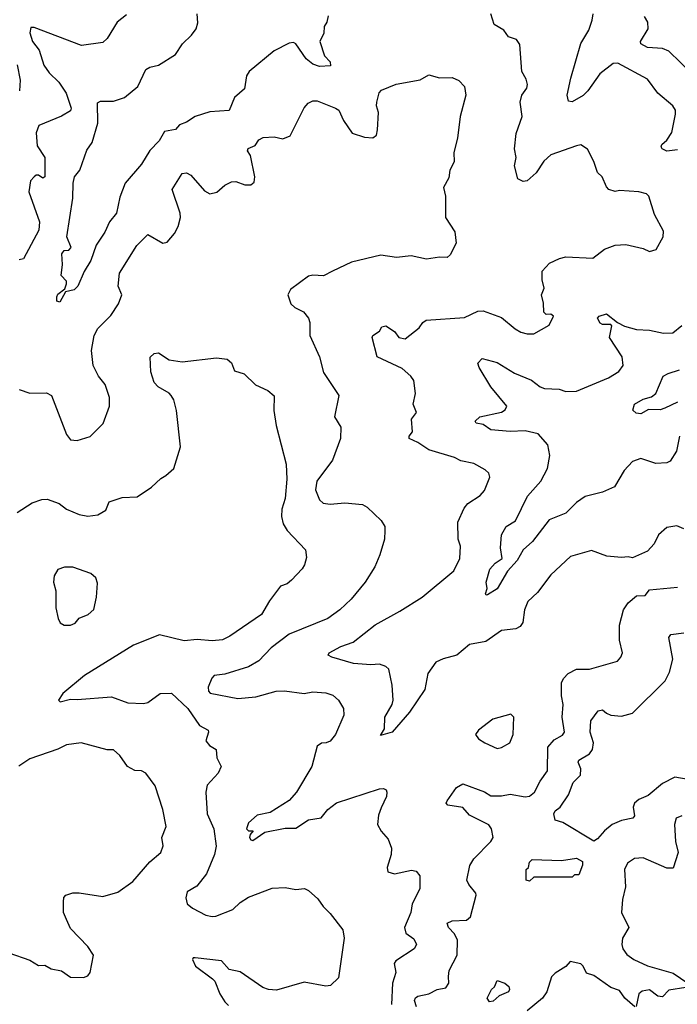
# Model space of a CAD drawing. Extents: x 1892934 to 2008621, y 567149 to 683290.
# Tile 12 of 256: x 1916157 to 1919225, y 598167 to 602757. Entities that reach past the tile are written whole.
import ezdxf

# ---------------------------------------------------------------- set-up
doc = ezdxf.new("R2010")
doc.units = 0

msp = doc.modelspace()

# ---------------------------------------------------------------- linework, layer by layer
at = {"layer": '0CON20XD'}
for points in [[(1916655, 602780), (1916612.7, 602745), (1916565, 602670), (1916545, 602650), (1916445, 602636.7), (1916225, 602720.8), (1916210, 602720), (1916205.5, 602695), (1916217.4, 602655), (1916248.9, 602615), (1916269.4, 602545), (1916295, 602509.7), (1916340, 602465), (1916374.8, 602415), (1916398.2, 602345), (1916395, 602332), (1916352.4, 602307.6), (1916247, 602263), (1916235, 602230), (1916239.1, 602169.1), (1916274.3, 602115), (1916275.4, 602025), (1916265, 602017.5), (1916245, 602032), (1916235, 602032.5), (1916225, 602024.2), (1916207.5, 602005), (1916200.6, 601955), (1916250, 601815), (1916246.7, 601775), (1916175, 601642.5), (1916155, 601637.5)], [(1917596.1, 602775), (1917590.7, 602745), (1917576.8, 602725), (1917575.7, 602694.3), (1917556.9, 602655), (1917578.7, 602588.7), (1917605, 602560), (1917607.5, 602542.5), (1917555, 602539.4), (1917525, 602549.6), (1917493.8, 602575), (1917445, 602644), (1917435, 602650), (1917415, 602647.8), (1917345, 602612.2), (1917228.1, 602515), (1917215.6, 602495), (1917205.5, 602434.5), (1917158.6, 602395), (1917135, 602333.1), (1917045, 602327.3), (1916976.4, 602306.4), (1916935, 602280), (1916902.6, 602267.4), (1916884.3, 602245.7), (1916833.1, 602235), (1916808.3, 602191.7), (1916765, 602147.8), (1916726.3, 602083.7), (1916648.9, 601995), (1916625, 601930), (1916608.9, 601855), (1916575.6, 601815), (1916555, 601766), (1916514, 601706), (1916489.1, 601635), (1916457.6, 601582.4), (1916428, 601515), (1916411.7, 601498.3), (1916371.7, 601488.3), (1916345, 601440), (1916330, 601445), (1916330, 601465), (1916335, 601477.5), (1916367.5, 601502.5), (1916376.2, 601525), (1916375, 601537.5), (1916351.2, 601565), (1916357.8, 601615), (1916354.4, 601665), (1916365, 601681.4), (1916387.2, 601682.8), (1916397.1, 601695), (1916377.1, 601745), (1916405.3, 601924.7), (1916407.6, 601995), (1916413.4, 602025), (1916437.5, 602055), (1916470.7, 602149.3), (1916495.3, 602184.7), (1916522.1, 602275), (1916521.1, 602368.9), (1916535, 602377.1), (1916595, 602377.5), (1916645.6, 602395), (1916707.9, 602445), (1916745, 602524.3), (1916764.5, 602535.5), (1916805, 602544.4), (1916884.7, 602595.3), (1916916.5, 602645), (1916958.9, 602685), (1916981.1, 602715), (1916988, 602742), (1916985.5, 602785)], [(1918835, 602096.2), (1918805, 602153.3), (1918775, 602173.3), (1918755, 602169.2), (1918635, 602127.5), (1918602.6, 602097.4), (1918566.5, 602043.5), (1918525, 602005.6), (1918505, 602002.1), (1918480.6, 602015), (1918465.5, 602075), (1918472.5, 602115), (1918465.3, 602155.3), (1918473.3, 602226.7), (1918500.6, 602305), (1918492.3, 602372.3), (1918500, 602405), (1918522.4, 602437.6), (1918526.2, 602455), (1918520.4, 602480.4), (1918500, 602515), (1918490.7, 602640.7), (1918474.1, 602664.1), (1918437.7, 602677.7), (1918415, 602708), (1918370.6, 602735), (1918354.4, 602784.4)], [(1919199.2, 602230.8), (1919215.8, 602315.8), (1919216, 602335), (1919203.8, 602355), (1919134, 602415), (1919085, 602480), (1918946.7, 602555), (1918925, 602552.2), (1918863.1, 602505), (1918806.9, 602425), (1918785, 602403.8), (1918735, 602373.5), (1918717.1, 602377.1), (1918711.1, 602405), (1918727.3, 602485), (1918775, 602646.2), (1918811.7, 602708.3), (1918827.1, 602755), (1918831.5, 602785)], [(1919293.4, 602505), (1919185, 602609.7), (1919155, 602622.4), (1919085, 602627.1), (1919054.3, 602645), (1919052.9, 602655), (1919088.8, 602715), (1919087.1, 602745), (1919072.2, 602772.2)], [(1916146.2, 602546.2), (1916158.9, 602475), (1916156.4, 602425)], [(1916155, 601033.3), (1916205, 601016), (1916282.9, 601017.1), (1916305.5, 601005), (1916375, 600823.3), (1916395, 600798.8), (1916425, 600795.8), (1916485.9, 600814.1), (1916546, 600875), (1916575.6, 600955), (1916575.6, 600995), (1916556.5, 601056.5), (1916525.4, 601095.4), (1916500, 601145), (1916492.3, 601215), (1916504.6, 601285), (1916522.4, 601317.6), (1916581.9, 601378.1), (1916618.1, 601431.9), (1916633.3, 601475), (1916616.7, 601515), (1916623.6, 601575), (1916704.2, 601705), (1916755, 601755.8), (1916825, 601715.6), (1916845, 601719.2), (1916880, 601760), (1916897.2, 601792.8), (1916906.9, 601835), (1916905.5, 601855), (1916868, 601965), (1916915, 602040), (1916935, 602042.5), (1916955, 602032), (1917019.1, 601959.1), (1917045, 601945.8), (1917077.4, 601952.6), (1917115, 601986), (1917145, 602000.8), (1917165, 602001.9), (1917207.6, 601987.6), (1917235, 601986.5), (1917250.8, 601999.2), (1917254.6, 602025), (1917233.5, 602123.5), (1917219.6, 602145), (1917223.1, 602156.9), (1917255, 602170.8), (1917273.1, 602196.9), (1917293, 602207), (1917345, 602211.4), (1917385, 602201.9), (1917418.8, 602215), (1917483.5, 602346.5), (1917502.4, 602367.6), (1917525, 602378.6), (1917545, 602379.2), (1917630, 602345), (1917645.8, 602335), (1917667.2, 602287.2), (1917708.7, 602228.7), (1917765, 602208.6), (1917804.4, 602205.6), (1917821.5, 602218.5), (1917826.6, 602243.4), (1917830.6, 602325), (1917821.2, 602355), (1917823, 602373), (1917834.2, 602415.8), (1917845, 602428.8), (1917913.9, 602456.1), (1918025, 602476), (1918065, 602499.2), (1918115, 602485.6), (1918175, 602487.5), (1918205, 602474), (1918232, 602445), (1918238, 602405), (1918211.1, 602305), (1918199.2, 602205), (1918182.3, 602137.7), (1918184.3, 602095), (1918164.2, 602055), (1918159.5, 602020.5), (1918134.2, 601975), (1918144, 601935), (1918143.3, 601835), (1918187.7, 601767.7), (1918193.3, 601715), (1918165, 601660), (1918151.7, 601648.3), (1918115, 601650), (1918055, 601641.2), (1917983.9, 601656.1), (1917915, 601648), (1917841.2, 601658.8), (1917705, 601626), (1917616.7, 601585), (1917575, 601563.2), (1917525, 601566.2), (1917505, 601561.5), (1917420.6, 601499.4), (1917407.5, 601475), (1917422.6, 601432.6), (1917441.2, 601415), (1917480.8, 601395), (1917504.3, 601365), (1917510, 601345), (1917510.6, 601285), (1917555.8, 601185), (1917575, 601112.5), (1917646, 601005), (1917625.7, 600905), (1917655, 600857.5), (1917654.4, 600805), (1917617.1, 600702.9), (1917542.9, 600605), (1917536.9, 600565), (1917555, 600519.2), (1917573.1, 600503.1), (1917605, 600498.4), (1917674.6, 600504.6), (1917756.2, 600496.2), (1917778, 600485), (1917842.7, 600422.7), (1917860, 600395), (1917861.2, 600375), (1917858.6, 600335), (1917837.8, 600262.2), (1917813.4, 600206.6), (1917769.2, 600135), (1917704.2, 600055), (1917650, 600005), (1917594, 599965), (1917415, 599892.9), (1917330.9, 599829.1), (1917272.6, 599767.4), (1917225, 599740.4), (1917115, 599706.2), (1917065, 599699), (1917053.6, 599686.4), (1917037, 599645), (1917037.3, 599627.3), (1917046.5, 599616.5), (1917175, 599592.4), (1917259.2, 599600.8), (1917353.4, 599626.6), (1917392.6, 599627.4), (1917485, 599615.9), (1917525, 599623.6), (1917585, 599619.4), (1917618.3, 599608.3), (1917645, 599584), (1917667.1, 599545), (1917670, 599515), (1917631.1, 599425), (1917605, 599393.1), (1917586.7, 599385), (1917565, 599384.5), (1917545, 599370.8), (1917519.5, 599275), (1917449.2, 599155), (1917415, 599116.2), (1917325, 599060.9), (1917265, 599048.1), (1917225, 599012.5), (1917216, 598985), (1917225, 598976), (1917246.2, 598975), (1917232.3, 598957.7), (1917230, 598945), (1917235, 598933.8), (1917245, 598930), (1917301.3, 598968.7), (1917395, 598987.3), (1917445, 598988.2), (1917505, 599027.3), (1917563.8, 599036.2), (1917595, 599074.3), (1917635, 599106.7), (1917835, 599171.2), (1917855, 599172.5), (1917866.2, 599166.2), (1917870, 599155), (1917868, 599135), (1917843, 599083), (1917830.9, 599049.1), (1917825.8, 599005), (1917843.2, 598973.2), (1917876.6, 598936.6), (1917891.4, 598895), (1917889.4, 598865), (1917870.8, 598805), (1917873.8, 598785), (1917905, 598775.7), (1917985, 598792.5), (1918007.1, 598787.1), (1918023.8, 598765), (1918024, 598705), (1917988.1, 598635), (1917981.1, 598595), (1917951.8, 598525), (1917958.6, 598498.6), (1917995, 598472.5), (1918008.6, 598445), (1917998, 598425), (1917911.2, 598368.8), (1917903.5, 598356.5), (1917912, 598315), (1917895.5, 598265), (1917891.2, 598165)], [(1919225, 602149.5), (1919175, 602143.8), (1919154.2, 602155), (1919148.6, 602165), (1919152.9, 602175), (1919175.6, 602195), (1919199.2, 602230.8)], [(1919255, 600383.3), (1919223, 600397), (1919175, 600390), (1919136.7, 600355), (1919117.1, 600312.9), (1919085, 600280), (1919015, 600247.5), (1918995, 600253.3), (1918965, 600250), (1918895.8, 600255.8), (1918825, 600282.5), (1918726.7, 600255), (1918635, 600169.2), (1918572.8, 600087.2), (1918527.1, 600045), (1918512.5, 600005), (1918503.9, 599946.1), (1918491.8, 599928.2), (1918472.2, 599917.8), (1918405, 599909.4), (1918332, 599858), (1918255.6, 599844.4), (1918196, 599794), (1918132, 599778), (1918097.6, 599762.4), (1918061.7, 599708.3), (1918047.8, 599635), (1917975, 599528.9), (1917895, 599435.7), (1917840, 599420), (1917858.3, 599451.7), (1917860.4, 599505), (1917895.4, 599565), (1917899.7, 599585), (1917894.6, 599655), (1917879.1, 599729.1), (1917865, 599741.4), (1917835, 599752.7), (1917795, 599748.8), (1917715, 599756), (1917613.3, 599785), (1917596.7, 599795), (1917601.2, 599805), (1917654.8, 599835.2), (1917712.5, 599855), (1917815, 599935.6), (1917931.1, 599998.9), (1918034, 600065), (1918183, 600187), (1918210.6, 600245), (1918213, 600303), (1918202.2, 600335), (1918201.5, 600415), (1918230.4, 600479.6), (1918247.8, 600502.2), (1918305, 600538), (1918325, 600562.5), (1918350, 600625), (1918345, 600642.5), (1918328.8, 600658.8), (1918275, 600688), (1918215, 600700.8), (1918185.4, 600715.4), (1918065, 600751.2), (1918015, 600785.3), (1917973.3, 600805), (1917973.8, 600815), (1917990, 600835), (1917984.6, 600895), (1918008, 600925), (1917992.5, 600965), (1918004.2, 601015), (1917995.8, 601075), (1917982.5, 601095), (1917940.7, 601130.8), (1917824.7, 601184.7), (1917800.8, 601275), (1917804, 601285), (1917835.3, 601304.7), (1917846, 601325), (1917865, 601329.5), (1917905, 601303.1), (1917926.1, 601276.1), (1917955, 601269), (1918020.2, 601319.8), (1918037.5, 601345), (1918053.9, 601356.1), (1918231.7, 601368.3), (1918295, 601398), (1918319.4, 601399.4), (1918405, 601368.6), (1918468.8, 601315), (1918495, 601300.8), (1918525, 601292.9), (1918555, 601293.1), (1918627.4, 601332.6), (1918647.1, 601375), (1918635, 601383.8), (1918613, 601383), (1918602.7, 601392.7), (1918601.2, 601435), (1918591.5, 601475), (1918603.5, 601505), (1918593.6, 601543.6), (1918594.2, 601585), (1918627.9, 601622.1), (1918675, 601644.3), (1918705, 601651.4), (1918830, 601645), (1918885, 601687.5), (1918935, 601705.7), (1918985, 601708.8), (1919065, 601690), (1919095, 601676.7), (1919126.7, 601685), (1919158.8, 601745), (1919160.7, 601770.7), (1919118.3, 601848.3), (1919092.5, 601935), (1919081.2, 601945), (1919045, 601954.5), (1918955, 601960.8), (1918935, 601956.2), (1918905.9, 601965.9), (1918895, 601977.5), (1918874.3, 602024.3), (1918852.5, 602045), (1918835, 602096.2)], [(1919234.4, 600815), (1919220.7, 600745), (1919190.9, 600699.1), (1919175, 600691.5), (1919125, 600688), (1919055, 600711.1), (1919015, 600696.5), (1918976.4, 600655), (1918931.6, 600578.4), (1918875.5, 600554.5), (1918795, 600534.1), (1918755, 600506.2), (1918704.3, 600455.7), (1918626.5, 600425), (1918548.5, 600325), (1918505.4, 600285), (1918477.5, 600235), (1918433.3, 600186.7), (1918385, 600102.9), (1918340, 600075), (1918333.9, 600073.9), (1918330.7, 600080.7), (1918337.5, 600105), (1918332.5, 600135), (1918350.8, 600195), (1918375, 600223.8), (1918407.3, 600245), (1918400.7, 600295), (1918404.4, 600355), (1918427.1, 600395), (1918469.8, 600420.2), (1918525.7, 600535), (1918588.7, 600605), (1918618.6, 600665), (1918630, 600725), (1918620, 600775), (1918575, 600826.9), (1918515, 600840), (1918445, 600837.3), (1918355, 600844.6), (1918319.8, 600869.8), (1918286.1, 600876.1), (1918281.2, 600885), (1918303.3, 600905), (1918405, 600927.8), (1918422, 600938), (1918429.4, 600955), (1918354.6, 601044.6), (1918300.5, 601135), (1918294.2, 601155), (1918315, 601177.1), (1918385, 601158.5), (1918465, 601108.5), (1918545, 601076.6), (1918585, 601045.4), (1918605, 601037.1), (1918673.8, 601033.8), (1918705, 601023.3), (1918755, 601024.6), (1918903.3, 601086.7), (1918952.5, 601117.5), (1918971.4, 601145), (1918967.8, 601185), (1918908.2, 601275), (1918919.4, 601329.4), (1918915, 601335.7), (1918875.6, 601335.6), (1918865, 601342.9), (1918852, 601365), (1918860, 601375), (1918895, 601385.6), (1918945.9, 601345.9), (1918978.7, 601328.7), (1919035, 601313.3), (1919095, 601308.8), (1919160, 601295), (1919203.5, 601296.5), (1919245, 601330.6)], [(1916145, 600460), (1916215, 600503.8), (1916260.3, 600519.7), (1916285, 600521.4), (1916341.3, 600501.3), (1916375, 600474.6), (1916435, 600449.6), (1916475, 600442.2), (1916521.7, 600448.3), (1916559.5, 600470.5), (1916575, 600510), (1916635, 600530), (1916705, 600533.3), (1916772.6, 600577.4), (1916815, 600618), (1916838.3, 600631.7), (1916875.6, 600665), (1916907.1, 600765), (1916888.6, 600935), (1916875.7, 600985), (1916864.5, 601004.5), (1916855, 601016), (1916803.8, 601045), (1916784.3, 601065), (1916768.6, 601115), (1916766, 601184), (1916785, 601201.2), (1916805, 601203.8), (1916855, 601172), (1916915, 601161.2), (1917075, 601180), (1917125, 601174), (1917145, 601156.7), (1917160, 601120), (1917205, 601106.2), (1917256.7, 601055), (1917315, 601028), (1917343.9, 601003.9), (1917342.9, 600935), (1917352.9, 600865), (1917400.6, 600685), (1917402.7, 600615), (1917395.5, 600525), (1917379.4, 600475), (1917379.1, 600440.9), (1917387, 600407), (1917405.7, 600375.7), (1917491.2, 600285), (1917495, 600250), (1917486, 600215), (1917475, 600197.5), (1917425, 600143.3), (1917405, 600127.5), (1917374.3, 600115.7), (1917322.8, 600047.2), (1917285, 599983.8), (1917137.2, 599882.8), (1917103.6, 599866.4), (1917055, 599861.5), (1916985, 599867.3), (1916925, 599860.9), (1916809.2, 599889.2), (1916689, 599841), (1916459.9, 599700.1), (1916358, 599615), (1916338.8, 599585), (1916346.1, 599576.1), (1916395, 599588.6), (1916425, 599587.3), (1916585, 599599.7), (1916661.6, 599571.6), (1916735, 599568.9), (1916755, 599574.4), (1916812, 599615), (1916865, 599616.5), (1916941.1, 599545), (1916996.2, 599466.2), (1917036.2, 599445), (1917038.8, 599435), (1917025.7, 599395), (1917042.7, 599372.7), (1917073.8, 599355), (1917077.5, 599315), (1917097.5, 599275), (1917083.3, 599245), (1917031.7, 599188.3), (1917025.6, 599155), (1917032.1, 599055), (1917062.5, 598985), (1917074.1, 598904.1), (1917065.5, 598864.5), (1917029.2, 598775), (1916983.2, 598716.8), (1916938.9, 598691.1), (1916932.7, 598662.7), (1916938.9, 598635), (1916962.9, 598615), (1917025, 598582.7), (1917055, 598575.6), (1917071.8, 598578.2), (1917151.7, 598608.3), (1917185, 598641.1), (1917225, 598665.6), (1917335, 598707.5), (1917395, 598712), (1917445, 598702), (1917486.1, 598706.1), (1917505, 598696.7), (1917548.3, 598658.3), (1917572.1, 598622.1), (1917605, 598590), (1917664.1, 598514.1), (1917670.8, 598475), (1917645, 598290), (1917606.4, 598253.6), (1917585, 598251.2), (1917485, 598269.2), (1917355, 598233.3), (1917317.5, 598235), (1917290.8, 598245), (1917185, 598317.5), (1917135, 598329.6), (1917099.3, 598369.3), (1916976.2, 598383.8), (1916967, 598383), (1916963.8, 598375), (1916978.1, 598345), (1917056.1, 598286.1), (1917066.9, 598275), (1917090.4, 598215), (1917115, 598177.5), (1917131.4, 598161.4)], [(1919225, 600974.6), (1919165.7, 600945.7), (1919145, 600938.2), (1919090.4, 600939.6), (1919055, 600920), (1919032.3, 600922.3), (1919017, 600937), (1919024.2, 600965), (1919065, 600987.7), (1919105, 600998.6), (1919125, 601014), (1919158.6, 601095), (1919181.7, 601108.3), (1919235, 601124.4)], [(1916395, 599934), (1916416.2, 599943.8), (1916435, 599966.7), (1916476.1, 599983.9), (1916502.5, 600007.5), (1916515.6, 600064.4), (1916520.7, 600130.7), (1916512.5, 600155), (1916490, 600175), (1916405, 600204), (1916366.1, 600203.9), (1916335, 600193.3), (1916318, 600165), (1916315.8, 600135), (1916325.8, 600095), (1916326, 600015), (1916336.2, 599965), (1916346.7, 599945), (1916365, 599934), (1916395, 599934)], [(1918008.4, 598155), (1917998.5, 598185), (1918003.2, 598196.8), (1918015, 598204.4), (1918065, 598215.5), (1918105, 598235.9), (1918145, 598243.8), (1918159, 598265), (1918156.8, 598296.8), (1918161.1, 598325), (1918197.7, 598395), (1918199.5, 598465), (1918186.1, 598495), (1918158.2, 598525), (1918152, 598545), (1918173.9, 598556.1), (1918241.1, 598558.9), (1918260.8, 598575), (1918286.7, 598675), (1918285.5, 598685), (1918252.3, 598725), (1918243.2, 598745), (1918256.9, 598813.1), (1918275, 598845.5), (1918355, 598925.6), (1918365.4, 598945), (1918357.3, 598985), (1918345, 599003.1), (1918255, 599048.5), (1918225, 599084.5), (1918153.8, 599095), (1918146.2, 599105), (1918150.8, 599115), (1918195, 599176.7), (1918225, 599194.5), (1918325, 599156.6), (1918355, 599137.9), (1918405, 599138.3), (1918445, 599146), (1918515, 599134.2), (1918535, 599137.2), (1918557.9, 599155), (1918585, 599207.5), (1918618.8, 599255), (1918620.5, 599365), (1918650.2, 599399.7), (1918688.7, 599421.3), (1918699.1, 599435), (1918687.3, 599505), (1918691.8, 599565), (1918683.8, 599605), (1918683.9, 599665), (1918693.8, 599685), (1918715, 599708.8), (1918755, 599728.5), (1918815, 599728.6), (1918945, 599766.7), (1918961.2, 599785), (1918968.8, 599805), (1918954.4, 599864.4), (1918954.4, 599935), (1918974.4, 600005), (1918995, 600038.8), (1919035, 600071.2), (1919075, 600072), (1919095, 600098.8), (1919225, 600110.8)], [(1919274.6, 599215.4), (1919213.8, 599225), (1919155, 599196.7), (1919089.4, 599140.6), (1919045, 599121.1), (1919025.4, 599105), (1919018.9, 599085), (1919024.4, 599045.6), (1919017.5, 599035), (1918965, 599024.2), (1918921.5, 599005), (1918884.4, 598975.6), (1918852.5, 598937.5), (1918835, 598927.7), (1918690, 599015), (1918655.4, 599025.4), (1918648.6, 599055), (1918655, 599068.4), (1918678.8, 599085), (1918716.6, 599143.4), (1918739.3, 599200.7), (1918773.4, 599235), (1918774.2, 599265), (1918761.8, 599295), (1918765.4, 599304.6), (1918815.3, 599334.7), (1918828.5, 599355), (1918833.1, 599385), (1918818.6, 599435), (1918821.7, 599488.3), (1918855, 599535.5), (1918875, 599538.9), (1918894.2, 599524.2), (1918914.8, 599514.8), (1918965, 599509.6), (1919015, 599524.5), (1919168.1, 599675), (1919188.2, 599715), (1919204.5, 599775), (1919185, 599877.5), (1919195, 599890), (1919255, 599898.9)], [(1918385, 599360), (1918405, 599363.3), (1918444, 599386), (1918459.4, 599425), (1918462, 599505), (1918448.6, 599518.6), (1918363.6, 599496.4), (1918296.7, 599445), (1918283.8, 599425), (1918297.5, 599405), (1918327.5, 599385), (1918385, 599360)], [(1916106.2, 598406.2), (1916205, 598371.8), (1916245, 598347.3), (1916275, 598349.5), (1916305, 598331.5), (1916353, 598323), (1916395, 598292.5), (1916455, 598291.2), (1916475, 598300), (1916486.7, 598315), (1916501.2, 598395), (1916475, 598436.7), (1916395, 598520), (1916375, 598562.5), (1916362, 598595), (1916361.2, 598645), (1916363.8, 598665), (1916373.3, 598675), (1916405, 598686), (1916434.1, 598685.9), (1916545, 598670), (1916615, 598690), (1916685, 598739.2), (1916765, 598830.8), (1916815.7, 598875), (1916827.1, 598905), (1916820, 598945), (1916840, 598995), (1916824.3, 599075), (1916789.2, 599185), (1916746.2, 599245), (1916725, 599254.4), (1916695, 599256.5), (1916660, 599275), (1916625, 599326.2), (1916595, 599353.3), (1916565, 599353.1), (1916444.3, 599385.7), (1916375, 599376.5), (1916335, 599356.9), (1916205, 599311.5), (1916153.4, 599276.6)], [(1919245, 599045.8), (1919218.8, 599035), (1919211.9, 599005), (1919215.6, 598925), (1919229.1, 598875), (1919205, 598801.9), (1919175, 598801.8), (1919065, 598849.5), (1919025, 598846.7), (1918992.9, 598825), (1918977.8, 598795), (1918983.6, 598715), (1918968.5, 598655), (1918964.7, 598595), (1918999.1, 598525), (1918969.2, 598475), (1918965.4, 598445), (1918971.2, 598425), (1918989.6, 598399.6), (1919021.9, 598375), (1919085, 598346.6), (1919205, 598312.3), (1919273.1, 598265)], [(1918535, 598740), (1918520, 598745), (1918520, 598795), (1918530, 598805), (1918535, 598830), (1918548.3, 598841.7), (1918685, 598837.5), (1918755, 598847.5), (1918781.7, 598831.7), (1918782.5, 598815), (1918765, 598770), (1918745, 598770), (1918735, 598760), (1918555, 598760), (1918535, 598740)], [(1919025.8, 598154.2), (1918980, 598195), (1918955, 598231.5), (1918915, 598245.4), (1918835, 598300.8), (1918801.2, 598311.2), (1918785.2, 598345.2), (1918774.7, 598354.7), (1918725, 598366.7), (1918705, 598342.2), (1918655, 598312), (1918638, 598295), (1918615.4, 598225), (1918595.4, 598195), (1918525, 598136.1)], [(1918348.3, 598178.3), (1918337.5, 598195), (1918357.5, 598235), (1918372.5, 598247.5), (1918385, 598277.5), (1918420, 598265), (1918439.3, 598249.3), (1918442.5, 598235), (1918437.5, 598225), (1918393.9, 598206.1), (1918365, 598181.2), (1918348.3, 598178.3)], [(1919265, 598245.7), (1919185, 598232.1), (1919155, 598201.4), (1919133.8, 598205), (1919095, 598233.4), (1919061.3, 598228.7), (1919044.6, 598215), (1919033.3, 598156.7)]]:
    msp.add_lwpolyline(points, dxfattribs=at)

doc.saveas('drawing.dxf')
